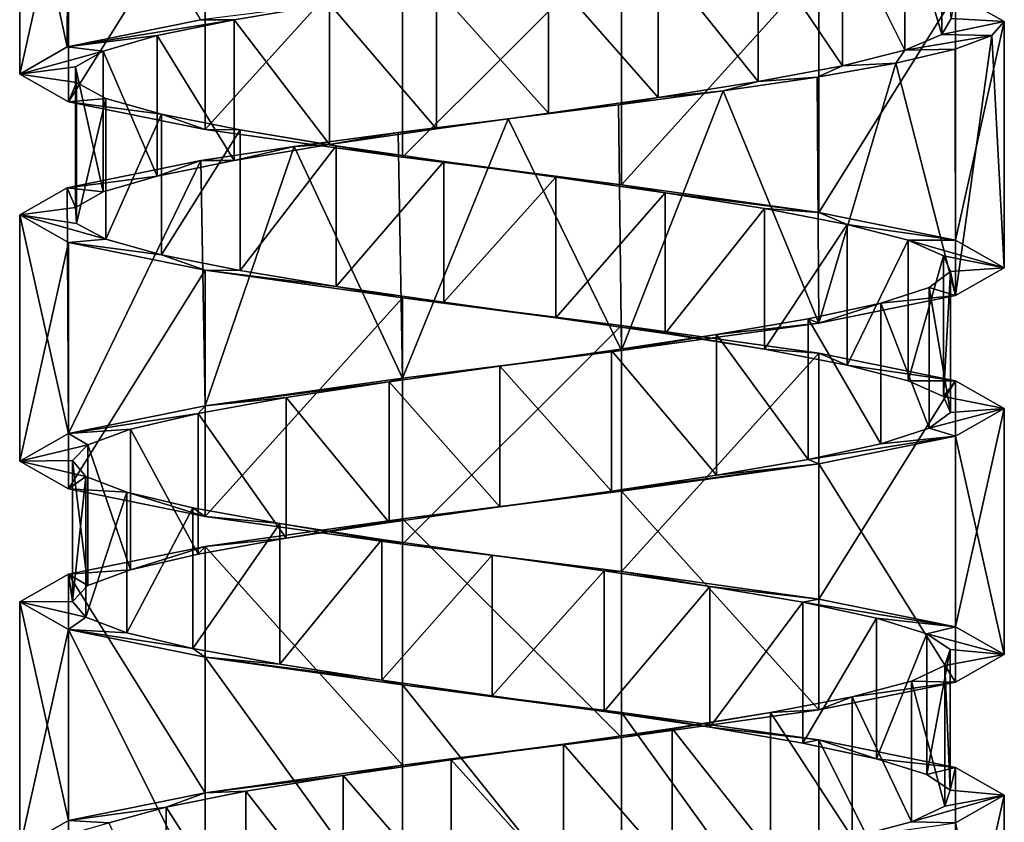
# Model space of a CAD drawing. Header units: millimetres. Extents: x -125 to 171, y -35 to 1363.
# Tile 190 of 256: x 41 to 55, y 412 to 424. Entities that reach past the tile are written whole.
import ezdxf

# ---------------------------------------------------------------- set-up
doc = ezdxf.new("R2010")
doc.units = ezdxf.units.MM
doc.header["$LTSCALE"] = 65.185185
for name, color, linetype in [('1763', 7, 'CONTINUOUS'), ('1764', 7, 'CONTINUOUS'), ('1765', 7, 'CONTINUOUS'), ('1766', 7, 'CONTINUOUS'), ('1767', 7, 'CONTINUOUS'), ('1768', 7, 'CONTINUOUS'), ('2054', 7, 'CONTINUOUS'), ('2055', 7, 'CONTINUOUS'), ('2056', 7, 'CONTINUOUS'), ('2057', 7, 'CONTINUOUS'), ('2129', 7, 'CONTINUOUS'), ('2130', 7, 'CONTINUOUS'), ('2131', 7, 'CONTINUOUS')]:
    doc.layers.add(name, color=color, linetype=linetype)

msp = doc.modelspace()

# ---------------------------------------------------------------- linework, layer by layer
at = {"layer": '1763', "linetype": 'CONTINUOUS'}
for points in [[(53.647, 425.343, 2.801), (54.174, 423.567, 1.296), (54.174, 425.567, 1.296), (53.647, 425.343, 2.801)], [(54.174, 423.567, 1.296), (54.303, 423.791, -0.293), (54.174, 425.567, 1.296), (54.174, 423.567, 1.296)], [(52.757, 425.119, 4.123), (53.647, 423.343, 2.801), (53.647, 425.343, 2.801), (52.757, 425.119, 4.123)], [(53.647, 423.343, 2.801), (54.174, 423.567, 1.296), (53.647, 425.343, 2.801), (53.647, 423.343, 2.801)], [(51.561, 424.896, 5.177), (52.757, 423.119, 4.123), (52.757, 425.119, 4.123), (51.561, 424.896, 5.177)], [(52.757, 423.119, 4.123), (53.647, 423.343, 2.801), (52.757, 425.119, 4.123), (52.757, 423.119, 4.123)], [(50.138, 424.672, 5.895), (51.561, 422.896, 5.177), (51.561, 424.896, 5.177), (50.138, 424.672, 5.895)], [(51.561, 422.896, 5.177), (52.757, 423.119, 4.123), (51.561, 424.896, 5.177), (51.561, 422.896, 5.177)], [(48.579, 424.448, 6.228), (50.138, 422.672, 5.895), (50.138, 424.672, 5.895), (48.579, 424.448, 6.228)], [(50.138, 422.672, 5.895), (51.561, 422.896, 5.177), (50.138, 424.672, 5.895), (50.138, 422.672, 5.895)], [(46.986, 424.224, 6.157), (48.579, 422.448, 6.228), (48.579, 424.448, 6.228), (46.986, 424.224, 6.157)], [(48.579, 422.448, 6.228), (50.138, 422.672, 5.895), (48.579, 424.448, 6.228), (48.579, 422.448, 6.228)], [(45.464, 424, 5.685), (46.986, 422.224, 6.157), (46.986, 424.224, 6.157), (45.464, 424, 5.685)], [(46.986, 422.224, 6.157), (48.579, 422.448, 6.228), (46.986, 424.224, 6.157), (46.986, 422.224, 6.157)], [(44.11, 423.776, 4.843), (45.464, 422, 5.685), (45.464, 424, 5.685), (44.11, 423.776, 4.843)], [(45.464, 422, 5.685), (46.986, 422.224, 6.157), (45.464, 424, 5.685), (45.464, 422, 5.685)], [(44.11, 421.776, 4.843), (45.464, 422, 5.685), (44.11, 423.776, 4.843), (44.11, 421.776, 4.843)]]:
    msp.add_3dface(points, dxfattribs=at)
at = {"layer": '1764', "linetype": 'CONTINUOUS'}
for points in [[(54.367, 424.143, -3.037), (54.303, 423.791, -0.293), (55.06, 423.75, 0), (54.367, 424.143, -3.037)], [(54.303, 423.791, -0.293), (54.174, 423.567, 1.296), (55.06, 423.75, 0), (54.303, 423.791, -0.293)], [(55.06, 423.75, 0), (54.174, 423.567, 1.296), (54.883, 423.553, 1.565), (55.06, 423.75, 0)], [(54.174, 423.567, 1.296), (53.647, 423.343, 2.801), (54.883, 423.553, 1.565), (54.174, 423.567, 1.296)], [(54.883, 423.553, 1.565), (53.647, 423.343, 2.801), (54.36, 423.355, 3.051), (54.883, 423.553, 1.565)], [(53.647, 423.343, 2.801), (52.757, 423.119, 4.123), (53.518, 423.158, 4.382), (53.647, 423.343, 2.801)], [(54.36, 423.355, 3.051), (53.647, 423.343, 2.801), (53.518, 423.158, 4.382), (54.36, 423.355, 3.051)], [(52.757, 423.119, 4.123), (51.561, 422.896, 5.177), (52.4, 422.96, 5.492), (52.757, 423.119, 4.123)], [(53.518, 423.158, 4.382), (52.757, 423.119, 4.123), (52.4, 422.96, 5.492), (53.518, 423.158, 4.382)], [(52.4, 422.96, 5.492), (51.561, 422.896, 5.177), (51.063, 422.763, 6.323), (52.4, 422.96, 5.492)], [(51.561, 422.896, 5.177), (50.138, 422.672, 5.895), (51.063, 422.763, 6.323), (51.561, 422.896, 5.177)], [(50.138, 422.672, 5.895), (48.579, 422.448, 6.228), (49.573, 422.566, 6.835), (50.138, 422.672, 5.895)], [(51.063, 422.763, 6.323), (50.138, 422.672, 5.895), (49.573, 422.566, 6.835), (51.063, 422.763, 6.323)], [(49.573, 422.566, 6.835), (48.579, 422.448, 6.228), (48.006, 422.368, 7), (49.573, 422.566, 6.835)], [(48.579, 422.448, 6.228), (46.986, 422.224, 6.157), (48.006, 422.368, 7), (48.579, 422.448, 6.228)], [(48.006, 422.368, 7), (46.986, 422.224, 6.157), (46.443, 422.171, 6.811), (48.006, 422.368, 7)], [(46.443, 422.171, 6.811), (45.464, 422, 5.685), (44.961, 421.974, 6.277), (46.443, 422.171, 6.811)], [(46.986, 422.224, 6.157), (45.464, 422, 5.685), (46.443, 422.171, 6.811), (46.986, 422.224, 6.157)], [(44.961, 421.974, 6.277), (44.11, 421.776, 4.843), (43.636, 421.776, 5.425), (44.961, 421.974, 6.277)], [(45.464, 422, 5.685), (44.11, 421.776, 4.843), (44.961, 421.974, 6.277), (45.464, 422, 5.685)]]:
    msp.add_3dface(points, dxfattribs=at)
at = {"layer": '1765', "linetype": 'CONTINUOUS'}
msp.add_3dface([(44.11, 423.776, 4.843), (45.464, 424, 5.685), (43.636, 423.776, 5.425), (44.11, 423.776, 4.843)], dxfattribs=at)
at = {"layer": '1766', "linetype": 'CONTINUOUS'}
for points in [[(44.11, 421.776, 4.843), (44.11, 423.776, 4.843), (43.013, 423.552, 3.687), (44.11, 421.776, 4.843)], [(42.245, 423.328, 2.29), (43.013, 421.552, 3.687), (43.013, 423.552, 3.687), (42.245, 423.328, 2.29)], [(43.013, 421.552, 3.687), (44.11, 421.776, 4.843), (43.013, 423.552, 3.687), (43.013, 421.552, 3.687)], [(41.854, 423.104, 0.744), (42.245, 421.328, 2.29), (42.245, 423.328, 2.29), (41.854, 423.104, 0.744)], [(42.245, 421.328, 2.29), (43.013, 421.552, 3.687), (42.245, 423.328, 2.29), (42.245, 421.328, 2.29)], [(41.854, 421.104, 0.744), (42.245, 421.328, 2.29), (41.854, 423.104, 0.744), (41.854, 421.104, 0.744)], [(41.868, 422.881, -0.85), (41.854, 421.104, 0.744), (41.854, 423.104, 0.744), (41.868, 422.881, -0.85)], [(41.868, 420.881, -0.85), (41.854, 421.104, 0.744), (41.868, 422.881, -0.85), (41.868, 420.881, -0.85)], [(42.284, 422.657, -2.389), (41.868, 420.881, -0.85), (41.868, 422.881, -0.85), (42.284, 422.657, -2.389)], [(42.284, 420.657, -2.389), (41.868, 420.881, -0.85), (42.284, 422.657, -2.389), (42.284, 420.657, -2.389)], [(43.077, 422.433, -3.772), (42.284, 420.657, -2.389), (42.284, 422.657, -2.389), (43.077, 422.433, -3.772)], [(43.077, 420.433, -3.772), (42.284, 420.657, -2.389), (43.077, 422.433, -3.772), (43.077, 420.433, -3.772)], [(44.193, 422.209, -4.91), (43.077, 420.433, -3.772), (43.077, 422.433, -3.772), (44.193, 422.209, -4.91)], [(44.193, 420.209, -4.91), (43.077, 420.433, -3.772), (44.193, 422.209, -4.91), (44.193, 420.209, -4.91)], [(45.561, 421.985, -5.729), (44.193, 420.209, -4.91), (44.193, 422.209, -4.91), (45.561, 421.985, -5.729)], [(45.561, 419.985, -5.729), (44.193, 420.209, -4.91), (45.561, 421.985, -5.729), (45.561, 419.985, -5.729)], [(47.091, 421.761, -6.175), (45.561, 419.985, -5.729), (45.561, 421.985, -5.729), (47.091, 421.761, -6.175)], [(47.091, 419.761, -6.175), (45.561, 419.985, -5.729), (47.091, 421.761, -6.175), (47.091, 419.761, -6.175)], [(48.685, 421.537, -6.219), (47.091, 419.761, -6.175), (47.091, 421.761, -6.175), (48.685, 421.537, -6.219)], [(48.685, 419.537, -6.219), (47.091, 419.761, -6.175), (48.685, 421.537, -6.219), (48.685, 419.537, -6.219)], [(50.238, 421.313, -5.858), (48.685, 419.537, -6.219), (48.685, 421.537, -6.219), (50.238, 421.313, -5.858)], [(50.238, 419.313, -5.858), (48.685, 419.537, -6.219), (50.238, 421.313, -5.858), (50.238, 419.313, -5.858)], [(51.649, 421.09, -5.117), (50.238, 419.313, -5.858), (50.238, 421.313, -5.858), (51.649, 421.09, -5.117)], [(51.649, 419.09, -5.117), (50.238, 419.313, -5.858), (51.649, 421.09, -5.117), (51.649, 419.09, -5.117)], [(52.827, 420.866, -4.042), (51.649, 419.09, -5.117), (51.649, 421.09, -5.117), (52.827, 420.866, -4.042)], [(52.827, 418.866, -4.042), (51.649, 419.09, -5.117), (52.827, 420.866, -4.042), (52.827, 418.866, -4.042)], [(53.694, 420.642, -2.705), (52.827, 418.866, -4.042), (52.827, 420.866, -4.042), (53.694, 420.642, -2.705)], [(53.694, 418.642, -2.705), (52.827, 418.866, -4.042), (53.694, 420.642, -2.705), (53.694, 418.642, -2.705)], [(54.195, 420.418, -1.192), (53.694, 418.642, -2.705), (53.694, 420.642, -2.705), (54.195, 420.418, -1.192)], [(54.195, 418.418, -1.192), (53.694, 418.642, -2.705), (54.195, 420.418, -1.192), (54.195, 418.418, -1.192)], [(54.297, 420.194, 0.399), (54.195, 418.418, -1.192), (54.195, 420.418, -1.192), (54.297, 420.194, 0.399)], [(53.993, 419.97, 1.964), (54.297, 418.194, 0.399), (54.297, 420.194, 0.399), (53.993, 419.97, 1.964)], [(54.297, 418.194, 0.399), (54.195, 418.418, -1.192), (54.297, 420.194, 0.399), (54.297, 418.194, 0.399)], [(53.303, 419.746, 3.401), (53.993, 417.97, 1.964), (53.993, 419.97, 1.964), (53.303, 419.746, 3.401)], [(53.993, 417.97, 1.964), (54.297, 418.194, 0.399), (53.993, 419.97, 1.964), (53.993, 417.97, 1.964)], [(52.272, 419.522, 4.617), (53.303, 417.746, 3.401), (53.303, 419.746, 3.401), (52.272, 419.522, 4.617)], [(53.303, 417.746, 3.401), (53.993, 417.97, 1.964), (53.303, 419.746, 3.401), (53.303, 417.746, 3.401)], [(50.967, 419.299, 5.533), (52.272, 417.522, 4.617), (52.272, 419.522, 4.617), (50.967, 419.299, 5.533)], [(52.272, 417.522, 4.617), (53.303, 417.746, 3.401), (52.272, 419.522, 4.617), (52.272, 417.522, 4.617)], [(49.473, 419.075, 6.088), (50.967, 417.299, 5.533), (50.967, 419.299, 5.533), (49.473, 419.075, 6.088)], [(50.967, 417.299, 5.533), (52.272, 417.522, 4.617), (50.967, 419.299, 5.533), (50.967, 417.299, 5.533)], [(47.887, 418.851, 6.248), (49.473, 417.075, 6.088), (49.473, 419.075, 6.088), (47.887, 418.851, 6.248)], [(49.473, 417.075, 6.088), (50.967, 417.299, 5.533), (49.473, 419.075, 6.088), (49.473, 417.075, 6.088)], [(46.312, 418.627, 6.001), (47.887, 416.851, 6.248), (47.887, 418.851, 6.248), (46.312, 418.627, 6.001)], [(47.887, 416.851, 6.248), (49.473, 417.075, 6.088), (47.887, 418.851, 6.248), (47.887, 416.851, 6.248)], [(44.851, 418.403, 5.363), (46.312, 416.627, 6.001), (46.312, 418.627, 6.001), (44.851, 418.403, 5.363)], [(46.312, 416.627, 6.001), (47.887, 416.851, 6.248), (46.312, 418.627, 6.001), (46.312, 416.627, 6.001)], [(43.598, 418.179, 4.377), (44.851, 416.403, 5.363), (44.851, 418.403, 5.363), (43.598, 418.179, 4.377)], [(44.851, 416.403, 5.363), (46.312, 416.627, 6.001), (44.851, 418.403, 5.363), (44.851, 416.403, 5.363)], [(42.636, 417.955, 3.106), (43.598, 416.179, 4.377), (43.598, 418.179, 4.377), (42.636, 417.955, 3.106)], [(43.598, 416.179, 4.377), (44.851, 416.403, 5.363), (43.598, 418.179, 4.377), (43.598, 416.179, 4.377)], [(42.027, 417.731, 1.633), (42.636, 415.955, 3.106), (42.636, 417.955, 3.106), (42.027, 417.731, 1.633)], [(42.636, 415.955, 3.106), (43.598, 416.179, 4.377), (42.636, 417.955, 3.106), (42.636, 415.955, 3.106)], [(41.81, 417.507, 0.053), (42.027, 415.731, 1.633), (42.027, 417.731, 1.633), (41.81, 417.507, 0.053)], [(42.027, 415.731, 1.633), (42.636, 415.955, 3.106), (42.027, 417.731, 1.633), (42.027, 415.731, 1.633)], [(41.81, 415.507, 0.053), (42.027, 415.731, 1.633), (41.81, 417.507, 0.053), (41.81, 415.507, 0.053)], [(42, 417.284, -1.53), (41.81, 415.507, 0.053), (41.81, 417.507, 0.053), (42, 417.284, -1.53)], [(42, 415.284, -1.53), (41.81, 415.507, 0.053), (42, 417.284, -1.53), (42, 415.284, -1.53)], [(42.584, 417.06, -3.013), (42, 415.284, -1.53), (42, 417.284, -1.53), (42.584, 417.06, -3.013)], [(42.584, 415.06, -3.013), (42, 415.284, -1.53), (42.584, 417.06, -3.013), (42.584, 415.06, -3.013)], [(43.524, 416.836, -4.3), (42.584, 415.06, -3.013), (42.584, 417.06, -3.013), (43.524, 416.836, -4.3)], [(43.524, 414.836, -4.3), (42.584, 415.06, -3.013), (43.524, 416.836, -4.3), (43.524, 414.836, -4.3)], [(44.76, 416.612, -5.308), (43.524, 414.836, -4.3), (43.524, 416.836, -4.3), (44.76, 416.612, -5.308)], [(44.76, 414.612, -5.308), (43.524, 414.836, -4.3), (44.76, 416.612, -5.308), (44.76, 414.612, -5.308)], [(46.21, 416.388, -5.97), (44.76, 414.612, -5.308), (44.76, 416.612, -5.308), (46.21, 416.388, -5.97)], [(46.21, 414.388, -5.97), (44.76, 414.612, -5.308), (46.21, 416.388, -5.97), (46.21, 414.388, -5.97)], [(47.78, 416.164, -6.244), (46.21, 414.388, -5.97), (46.21, 416.388, -5.97), (47.78, 416.164, -6.244)], [(47.78, 414.164, -6.244), (46.21, 414.388, -5.97), (47.78, 416.164, -6.244), (47.78, 414.164, -6.244)], [(49.369, 415.94, -6.111), (47.78, 414.164, -6.244), (47.78, 416.164, -6.244), (49.369, 415.94, -6.111)], [(49.369, 413.94, -6.111), (47.78, 414.164, -6.244), (49.369, 415.94, -6.111), (49.369, 413.94, -6.111)], [(50.872, 415.716, -5.581), (49.369, 413.94, -6.111), (49.369, 415.94, -6.111), (50.872, 415.716, -5.581)], [(50.872, 413.716, -5.581), (49.369, 413.94, -6.111), (50.872, 415.716, -5.581), (50.872, 413.716, -5.581)], [(52.193, 415.493, -4.688), (50.872, 413.716, -5.581), (50.872, 415.716, -5.581), (52.193, 415.493, -4.688)], [(52.193, 413.493, -4.688), (50.872, 413.716, -5.581), (52.193, 415.493, -4.688), (52.193, 413.493, -4.688)], [(53.245, 415.269, -3.49), (52.193, 413.493, -4.688), (52.193, 415.493, -4.688), (53.245, 415.269, -3.49)], [(53.245, 413.269, -3.49), (52.193, 413.493, -4.688), (53.245, 415.269, -3.49), (53.245, 413.269, -3.49)], [(53.959, 415.045, -2.065), (53.245, 413.269, -3.49), (53.245, 415.269, -3.49), (53.959, 415.045, -2.065)], [(53.959, 413.045, -2.065), (53.245, 413.269, -3.49), (53.959, 415.045, -2.065), (53.959, 413.045, -2.065)], [(54.29, 414.821, -0.506), (53.959, 413.045, -2.065), (53.959, 415.045, -2.065), (54.29, 414.821, -0.506)], [(54.29, 412.821, -0.506), (53.959, 413.045, -2.065), (54.29, 414.821, -0.506), (54.29, 412.821, -0.506)], [(54.215, 414.597, 1.087), (54.29, 412.821, -0.506), (54.29, 414.821, -0.506), (54.215, 414.597, 1.087)], [(53.74, 414.373, 2.608), (54.215, 412.597, 1.087), (54.215, 414.597, 1.087), (53.74, 414.373, 2.608)], [(54.215, 412.597, 1.087), (54.29, 412.821, -0.506), (54.215, 414.597, 1.087), (54.215, 412.597, 1.087)], [(52.895, 414.149, 3.96), (53.74, 412.373, 2.608), (53.74, 414.373, 2.608), (52.895, 414.149, 3.96)], [(53.74, 412.373, 2.608), (54.215, 412.597, 1.087), (53.74, 414.373, 2.608), (53.74, 412.373, 2.608)], [(51.736, 413.925, 5.055), (52.895, 412.149, 3.96), (52.895, 414.149, 3.96), (51.736, 413.925, 5.055)], [(52.895, 412.149, 3.96), (53.74, 412.373, 2.608), (52.895, 414.149, 3.96), (52.895, 412.149, 3.96)], [(50.337, 413.701, 5.82), (51.736, 411.925, 5.055), (51.736, 413.925, 5.055), (50.337, 413.701, 5.82)], [(51.736, 411.925, 5.055), (52.895, 412.149, 3.96), (51.736, 413.925, 5.055), (51.736, 411.925, 5.055)], [(48.791, 413.478, 6.207), (50.337, 411.701, 5.82), (50.337, 413.701, 5.82), (48.791, 413.478, 6.207)], [(50.337, 411.701, 5.82), (51.736, 411.925, 5.055), (50.337, 413.701, 5.82), (50.337, 411.701, 5.82)], [(47.197, 413.254, 6.19), (48.791, 411.478, 6.207), (48.791, 413.478, 6.207), (47.197, 413.254, 6.19)], [(48.791, 411.478, 6.207), (50.337, 411.701, 5.82), (48.791, 413.478, 6.207), (48.791, 411.478, 6.207)], [(45.659, 413.03, 5.77), (47.197, 411.254, 6.19), (47.197, 413.254, 6.19), (45.659, 413.03, 5.77)], [(47.197, 411.254, 6.19), (48.791, 411.478, 6.207), (47.197, 413.254, 6.19), (47.197, 411.254, 6.19)], [(44.277, 412.806, 4.975), (45.659, 411.03, 5.77), (45.659, 413.03, 5.77), (44.277, 412.806, 4.975)], [(45.659, 411.03, 5.77), (47.197, 411.254, 6.19), (45.659, 413.03, 5.77), (45.659, 411.03, 5.77)], [(43.142, 412.582, 3.857), (44.277, 410.806, 4.975), (44.277, 412.806, 4.975), (43.142, 412.582, 3.857)], [(44.277, 410.806, 4.975), (45.659, 411.03, 5.77), (44.277, 412.806, 4.975), (44.277, 410.806, 4.975)], [(42.326, 412.358, 2.487), (43.142, 410.582, 3.857), (43.142, 412.582, 3.857), (42.326, 412.358, 2.487)], [(43.142, 410.582, 3.857), (44.277, 410.806, 4.975), (43.142, 412.582, 3.857), (43.142, 410.582, 3.857)]]:
    msp.add_3dface(points, dxfattribs=at)
at = {"layer": '1767', "linetype": 'CONTINUOUS'}
for points in [[(43.636, 421.776, 5.425), (43.013, 421.552, 3.687), (41.737, 421.388, 3.003), (43.636, 421.776, 5.425)], [(43.636, 421.776, 5.425), (44.11, 421.776, 4.843), (43.013, 421.552, 3.687), (43.636, 421.776, 5.425)], [(43.013, 421.552, 3.687), (42.245, 421.328, 2.29), (41.737, 421.388, 3.003), (43.013, 421.552, 3.687)], [(41.737, 421.388, 3.003), (41.854, 421.104, 0.744), (41.06, 421, 0), (41.737, 421.388, 3.003)], [(42.245, 421.328, 2.29), (41.854, 421.104, 0.744), (41.737, 421.388, 3.003), (42.245, 421.328, 2.29)], [(41.854, 421.104, 0.744), (41.868, 420.881, -0.85), (41.06, 421, 0), (41.854, 421.104, 0.744)], [(41.868, 420.881, -0.85), (42.284, 420.657, -2.389), (41.06, 421, 0), (41.868, 420.881, -0.85)], [(41.06, 421, 0), (42.284, 420.657, -2.389), (41.753, 420.607, -3.037), (41.06, 421, 0)], [(42.284, 420.657, -2.389), (43.077, 420.433, -3.772), (41.753, 420.607, -3.037), (42.284, 420.657, -2.389)], [(41.753, 420.607, -3.037), (43.077, 420.433, -3.772), (43.696, 420.214, -5.473), (41.753, 420.607, -3.037)], [(43.077, 420.433, -3.772), (44.193, 420.209, -4.91), (43.696, 420.214, -5.473), (43.077, 420.433, -3.772)], [(44.193, 420.209, -4.91), (45.561, 419.985, -5.729), (43.696, 420.214, -5.473), (44.193, 420.209, -4.91)], [(43.696, 420.214, -5.473), (45.561, 419.985, -5.729), (46.502, 419.821, -6.825), (43.696, 420.214, -5.473)], [(45.561, 419.985, -5.729), (47.091, 419.761, -6.175), (46.502, 419.821, -6.825), (45.561, 419.985, -5.729)], [(47.091, 419.761, -6.175), (48.685, 419.537, -6.219), (46.502, 419.821, -6.825), (47.091, 419.761, -6.175)], [(46.502, 419.821, -6.825), (48.685, 419.537, -6.219), (49.618, 419.429, -6.824), (46.502, 419.821, -6.825)], [(48.685, 419.537, -6.219), (50.238, 419.313, -5.858), (49.618, 419.429, -6.824), (48.685, 419.537, -6.219)], [(50.238, 419.313, -5.858), (51.649, 419.09, -5.117), (49.618, 419.429, -6.824), (50.238, 419.313, -5.858)], [(49.618, 419.429, -6.824), (51.649, 419.09, -5.117), (52.424, 419.036, -5.473), (49.618, 419.429, -6.824)], [(51.649, 419.09, -5.117), (52.827, 418.866, -4.042), (52.424, 419.036, -5.473), (51.649, 419.09, -5.117)], [(52.424, 419.036, -5.473), (52.827, 418.866, -4.042), (54.367, 418.643, -3.037), (52.424, 419.036, -5.473)], [(52.827, 418.866, -4.042), (53.694, 418.642, -2.705), (54.367, 418.643, -3.037), (52.827, 418.866, -4.042)], [(53.694, 418.642, -2.705), (54.195, 418.418, -1.192), (54.367, 418.643, -3.037), (53.694, 418.642, -2.705)], [(54.367, 418.643, -3.037), (54.195, 418.418, -1.192), (55.06, 418.25, 0), (54.367, 418.643, -3.037)], [(54.195, 418.418, -1.192), (54.297, 418.194, 0.399), (55.06, 418.25, 0), (54.195, 418.418, -1.192)], [(54.297, 418.194, 0.399), (53.993, 417.97, 1.964), (55.06, 418.25, 0), (54.297, 418.194, 0.399)], [(55.06, 418.25, 0), (53.993, 417.97, 1.964), (54.367, 417.857, 3.037), (55.06, 418.25, 0)], [(53.993, 417.97, 1.964), (53.303, 417.746, 3.401), (54.367, 417.857, 3.037), (53.993, 417.97, 1.964)], [(53.303, 417.746, 3.401), (52.272, 417.522, 4.617), (54.367, 417.857, 3.037), (53.303, 417.746, 3.401)], [(54.367, 417.857, 3.037), (52.272, 417.522, 4.617), (52.424, 417.464, 5.473), (54.367, 417.857, 3.037)], [(52.272, 417.522, 4.617), (50.967, 417.299, 5.533), (52.424, 417.464, 5.473), (52.272, 417.522, 4.617)], [(50.967, 417.299, 5.533), (49.473, 417.075, 6.088), (52.424, 417.464, 5.473), (50.967, 417.299, 5.533)], [(52.424, 417.464, 5.473), (49.473, 417.075, 6.088), (49.618, 417.071, 6.824), (52.424, 417.464, 5.473)], [(49.618, 417.071, 6.824), (47.887, 416.851, 6.248), (46.502, 416.679, 6.825), (49.618, 417.071, 6.824)], [(49.473, 417.075, 6.088), (47.887, 416.851, 6.248), (49.618, 417.071, 6.824), (49.473, 417.075, 6.088)], [(47.887, 416.851, 6.248), (46.312, 416.627, 6.001), (46.502, 416.679, 6.825), (47.887, 416.851, 6.248)], [(46.502, 416.679, 6.825), (44.851, 416.403, 5.363), (43.696, 416.286, 5.473), (46.502, 416.679, 6.825)], [(46.312, 416.627, 6.001), (44.851, 416.403, 5.363), (46.502, 416.679, 6.825), (46.312, 416.627, 6.001)], [(44.851, 416.403, 5.363), (43.598, 416.179, 4.377), (43.696, 416.286, 5.473), (44.851, 416.403, 5.363)], [(43.696, 416.286, 5.473), (42.636, 415.955, 3.106), (41.753, 415.893, 3.037), (43.696, 416.286, 5.473)], [(43.598, 416.179, 4.377), (42.636, 415.955, 3.106), (43.696, 416.286, 5.473), (43.598, 416.179, 4.377)], [(42.636, 415.955, 3.106), (42.027, 415.731, 1.633), (41.753, 415.893, 3.037), (42.636, 415.955, 3.106)], [(41.753, 415.893, 3.037), (41.81, 415.507, 0.053), (41.06, 415.5, 0), (41.753, 415.893, 3.037)], [(42.027, 415.731, 1.633), (41.81, 415.507, 0.053), (41.753, 415.893, 3.037), (42.027, 415.731, 1.633)], [(41.81, 415.507, 0.053), (42, 415.284, -1.53), (41.06, 415.5, 0), (41.81, 415.507, 0.053)], [(41.06, 415.5, 0), (42, 415.284, -1.53), (41.753, 415.107, -3.037), (41.06, 415.5, 0)], [(42, 415.284, -1.53), (42.584, 415.06, -3.013), (41.753, 415.107, -3.037), (42, 415.284, -1.53)], [(42.584, 415.06, -3.013), (43.524, 414.836, -4.3), (41.753, 415.107, -3.037), (42.584, 415.06, -3.013)], [(41.753, 415.107, -3.037), (43.524, 414.836, -4.3), (43.696, 414.714, -5.473), (41.753, 415.107, -3.037)], [(43.524, 414.836, -4.3), (44.76, 414.612, -5.308), (43.696, 414.714, -5.473), (43.524, 414.836, -4.3)], [(44.76, 414.612, -5.308), (46.21, 414.388, -5.97), (43.696, 414.714, -5.473), (44.76, 414.612, -5.308)], [(43.696, 414.714, -5.473), (46.21, 414.388, -5.97), (46.502, 414.321, -6.825), (43.696, 414.714, -5.473)], [(46.21, 414.388, -5.97), (47.78, 414.164, -6.244), (46.502, 414.321, -6.825), (46.21, 414.388, -5.97)], [(47.78, 414.164, -6.244), (49.369, 413.94, -6.111), (46.502, 414.321, -6.825), (47.78, 414.164, -6.244)], [(46.502, 414.321, -6.825), (49.369, 413.94, -6.111), (49.618, 413.929, -6.824), (46.502, 414.321, -6.825)], [(49.369, 413.94, -6.111), (50.872, 413.716, -5.581), (49.618, 413.929, -6.824), (49.369, 413.94, -6.111)], [(49.618, 413.929, -6.824), (50.872, 413.716, -5.581), (52.424, 413.536, -5.473), (49.618, 413.929, -6.824)], [(50.872, 413.716, -5.581), (52.193, 413.493, -4.688), (52.424, 413.536, -5.473), (50.872, 413.716, -5.581)], [(52.193, 413.493, -4.688), (53.245, 413.269, -3.49), (52.424, 413.536, -5.473), (52.193, 413.493, -4.688)], [(52.424, 413.536, -5.473), (53.245, 413.269, -3.49), (54.367, 413.143, -3.037), (52.424, 413.536, -5.473)], [(53.245, 413.269, -3.49), (53.959, 413.045, -2.065), (54.367, 413.143, -3.037), (53.245, 413.269, -3.49)], [(53.959, 413.045, -2.065), (54.29, 412.821, -0.506), (54.367, 413.143, -3.037), (53.959, 413.045, -2.065)], [(54.29, 412.821, -0.506), (55.06, 412.75, 0), (54.367, 413.143, -3.037), (54.29, 412.821, -0.506)], [(54.215, 412.597, 1.087), (53.74, 412.373, 2.608), (55.06, 412.75, 0), (54.215, 412.597, 1.087)], [(55.06, 412.75, 0), (53.74, 412.373, 2.608), (54.367, 412.357, 3.037), (55.06, 412.75, 0)], [(54.29, 412.821, -0.506), (54.215, 412.597, 1.087), (55.06, 412.75, 0), (54.29, 412.821, -0.506)], [(53.74, 412.373, 2.608), (52.895, 412.149, 3.96), (54.367, 412.357, 3.037), (53.74, 412.373, 2.608)]]:
    msp.add_3dface(points, dxfattribs=at)
at = {"layer": '1768', "linetype": 'CONTINUOUS'}
for points in [[(44.11, 423.776, 4.843), (43.636, 423.776, 5.425), (41.737, 423.388, 3.003), (44.11, 423.776, 4.843)], [(43.013, 423.552, 3.687), (44.11, 423.776, 4.843), (41.737, 423.388, 3.003), (43.013, 423.552, 3.687)], [(42.245, 423.328, 2.29), (43.013, 423.552, 3.687), (41.737, 423.388, 3.003), (42.245, 423.328, 2.29)], [(41.06, 423, 0), (42.245, 423.328, 2.29), (41.737, 423.388, 3.003), (41.06, 423, 0)], [(41.854, 423.104, 0.744), (42.245, 423.328, 2.29), (41.06, 423, 0), (41.854, 423.104, 0.744)], [(41.868, 422.881, -0.85), (41.854, 423.104, 0.744), (41.06, 423, 0), (41.868, 422.881, -0.85)], [(41.753, 422.607, -3.037), (41.868, 422.881, -0.85), (41.06, 423, 0), (41.753, 422.607, -3.037)], [(42.284, 422.657, -2.389), (41.868, 422.881, -0.85), (41.753, 422.607, -3.037), (42.284, 422.657, -2.389)], [(43.077, 422.433, -3.772), (42.284, 422.657, -2.389), (41.753, 422.607, -3.037), (43.077, 422.433, -3.772)], [(43.696, 422.214, -5.473), (43.077, 422.433, -3.772), (41.753, 422.607, -3.037), (43.696, 422.214, -5.473)], [(44.193, 422.209, -4.91), (43.077, 422.433, -3.772), (43.696, 422.214, -5.473), (44.193, 422.209, -4.91)], [(46.502, 421.821, -6.824), (44.193, 422.209, -4.91), (43.696, 422.214, -5.473), (46.502, 421.821, -6.824)], [(45.561, 421.985, -5.729), (44.193, 422.209, -4.91), (46.502, 421.821, -6.824), (45.561, 421.985, -5.729)], [(47.091, 421.761, -6.175), (45.561, 421.985, -5.729), (46.502, 421.821, -6.824), (47.091, 421.761, -6.175)], [(49.618, 421.429, -6.824), (47.091, 421.761, -6.175), (46.502, 421.821, -6.824), (49.618, 421.429, -6.824)], [(48.685, 421.537, -6.219), (47.091, 421.761, -6.175), (49.618, 421.429, -6.824), (48.685, 421.537, -6.219)], [(50.238, 421.313, -5.858), (48.685, 421.537, -6.219), (49.618, 421.429, -6.824), (50.238, 421.313, -5.858)], [(52.424, 421.036, -5.473), (50.238, 421.313, -5.858), (49.618, 421.429, -6.824), (52.424, 421.036, -5.473)], [(51.649, 421.09, -5.117), (50.238, 421.313, -5.858), (52.424, 421.036, -5.473), (51.649, 421.09, -5.117)], [(52.827, 420.866, -4.042), (51.649, 421.09, -5.117), (52.424, 421.036, -5.473), (52.827, 420.866, -4.042)], [(54.367, 420.643, -3.037), (52.827, 420.866, -4.042), (52.424, 421.036, -5.473), (54.367, 420.643, -3.037)], [(53.694, 420.642, -2.705), (52.827, 420.866, -4.042), (54.367, 420.643, -3.037), (53.694, 420.642, -2.705)], [(55.06, 420.25, 0), (53.694, 420.642, -2.705), (54.367, 420.643, -3.037), (55.06, 420.25, 0)], [(54.195, 420.418, -1.192), (53.694, 420.642, -2.705), (55.06, 420.25, 0), (54.195, 420.418, -1.192)], [(54.297, 420.194, 0.399), (54.195, 420.418, -1.192), (55.06, 420.25, 0), (54.297, 420.194, 0.399)], [(53.993, 419.97, 1.964), (54.297, 420.194, 0.399), (54.367, 419.857, 3.037), (53.993, 419.97, 1.964)], [(54.367, 419.857, 3.037), (54.297, 420.194, 0.399), (55.06, 420.25, 0), (54.367, 419.857, 3.037)], [(53.303, 419.746, 3.401), (53.993, 419.97, 1.964), (54.367, 419.857, 3.037), (53.303, 419.746, 3.401)], [(52.272, 419.522, 4.617), (53.303, 419.746, 3.401), (52.424, 419.464, 5.473), (52.272, 419.522, 4.617)], [(52.424, 419.464, 5.473), (53.303, 419.746, 3.401), (54.367, 419.857, 3.037), (52.424, 419.464, 5.473)], [(49.618, 419.071, 6.824), (50.967, 419.299, 5.533), (52.424, 419.464, 5.473), (49.618, 419.071, 6.824)], [(50.967, 419.299, 5.533), (52.272, 419.522, 4.617), (52.424, 419.464, 5.473), (50.967, 419.299, 5.533)], [(49.473, 419.075, 6.088), (50.967, 419.299, 5.533), (49.618, 419.071, 6.824), (49.473, 419.075, 6.088)], [(46.502, 418.679, 6.825), (47.887, 418.851, 6.248), (49.618, 419.071, 6.824), (46.502, 418.679, 6.825)], [(47.887, 418.851, 6.248), (49.473, 419.075, 6.088), (49.618, 419.071, 6.824), (47.887, 418.851, 6.248)], [(46.312, 418.627, 6.001), (47.887, 418.851, 6.248), (46.502, 418.679, 6.825), (46.312, 418.627, 6.001)], [(43.696, 418.286, 5.473), (46.312, 418.627, 6.001), (46.502, 418.679, 6.825), (43.696, 418.286, 5.473)], [(44.851, 418.403, 5.363), (46.312, 418.627, 6.001), (43.696, 418.286, 5.473), (44.851, 418.403, 5.363)], [(43.598, 418.179, 4.377), (44.851, 418.403, 5.363), (43.696, 418.286, 5.473), (43.598, 418.179, 4.377)], [(41.753, 417.893, 3.037), (43.598, 418.179, 4.377), (43.696, 418.286, 5.473), (41.753, 417.893, 3.037)], [(42.636, 417.955, 3.106), (43.598, 418.179, 4.377), (41.753, 417.893, 3.037), (42.636, 417.955, 3.106)], [(42.027, 417.731, 1.633), (42.636, 417.955, 3.106), (41.753, 417.893, 3.037), (42.027, 417.731, 1.633)], [(41.06, 417.5, 0), (42.027, 417.731, 1.633), (41.753, 417.893, 3.037), (41.06, 417.5, 0)], [(41.81, 417.507, 0.053), (42.027, 417.731, 1.633), (41.06, 417.5, 0), (41.81, 417.507, 0.053)], [(42, 417.284, -1.53), (41.81, 417.507, 0.053), (41.06, 417.5, 0), (42, 417.284, -1.53)], [(41.753, 417.107, -3.037), (42, 417.284, -1.53), (41.06, 417.5, 0), (41.753, 417.107, -3.037)], [(42.584, 417.06, -3.013), (42, 417.284, -1.53), (41.753, 417.107, -3.037), (42.584, 417.06, -3.013)], [(43.696, 416.714, -5.473), (42.584, 417.06, -3.013), (41.753, 417.107, -3.037), (43.696, 416.714, -5.473)], [(43.524, 416.836, -4.3), (42.584, 417.06, -3.013), (43.696, 416.714, -5.473), (43.524, 416.836, -4.3)], [(44.76, 416.612, -5.308), (43.524, 416.836, -4.3), (43.696, 416.714, -5.473), (44.76, 416.612, -5.308)], [(46.502, 416.321, -6.825), (44.76, 416.612, -5.308), (43.696, 416.714, -5.473), (46.502, 416.321, -6.825)], [(46.21, 416.388, -5.97), (44.76, 416.612, -5.308), (46.502, 416.321, -6.825), (46.21, 416.388, -5.97)], [(47.78, 416.164, -6.244), (46.21, 416.388, -5.97), (46.502, 416.321, -6.825), (47.78, 416.164, -6.244)], [(49.618, 415.929, -6.824), (47.78, 416.164, -6.244), (46.502, 416.321, -6.825), (49.618, 415.929, -6.824)], [(49.369, 415.94, -6.111), (47.78, 416.164, -6.244), (49.618, 415.929, -6.824), (49.369, 415.94, -6.111)], [(50.872, 415.716, -5.581), (49.369, 415.94, -6.111), (49.618, 415.929, -6.824), (50.872, 415.716, -5.581)], [(52.424, 415.536, -5.473), (50.872, 415.716, -5.581), (49.618, 415.929, -6.824), (52.424, 415.536, -5.473)], [(52.193, 415.493, -4.688), (50.872, 415.716, -5.581), (52.424, 415.536, -5.473), (52.193, 415.493, -4.688)], [(54.367, 415.143, -3.037), (52.193, 415.493, -4.688), (52.424, 415.536, -5.473), (54.367, 415.143, -3.037)], [(53.245, 415.269, -3.49), (52.193, 415.493, -4.688), (54.367, 415.143, -3.037), (53.245, 415.269, -3.49)], [(53.959, 415.045, -2.065), (53.245, 415.269, -3.49), (54.367, 415.143, -3.037), (53.959, 415.045, -2.065)], [(55.06, 414.75, 0), (53.959, 415.045, -2.065), (54.367, 415.143, -3.037), (55.06, 414.75, 0)], [(54.29, 414.821, -0.506), (53.959, 415.045, -2.065), (55.06, 414.75, 0), (54.29, 414.821, -0.506)], [(54.215, 414.597, 1.087), (54.29, 414.821, -0.506), (55.06, 414.75, 0), (54.215, 414.597, 1.087)], [(54.367, 414.357, 3.037), (54.215, 414.597, 1.087), (55.06, 414.75, 0), (54.367, 414.357, 3.037)], [(53.74, 414.373, 2.608), (54.215, 414.597, 1.087), (54.367, 414.357, 3.037), (53.74, 414.373, 2.608)], [(52.424, 413.964, 5.473), (52.895, 414.149, 3.96), (54.367, 414.357, 3.037), (52.424, 413.964, 5.473)], [(52.895, 414.149, 3.96), (53.74, 414.373, 2.608), (54.367, 414.357, 3.037), (52.895, 414.149, 3.96)], [(51.736, 413.925, 5.055), (52.895, 414.149, 3.96), (52.424, 413.964, 5.473), (51.736, 413.925, 5.055)], [(49.618, 413.571, 6.825), (51.736, 413.925, 5.055), (52.424, 413.964, 5.473), (49.618, 413.571, 6.825)], [(50.337, 413.701, 5.82), (51.736, 413.925, 5.055), (49.618, 413.571, 6.825), (50.337, 413.701, 5.82)], [(48.791, 413.478, 6.207), (50.337, 413.701, 5.82), (49.618, 413.571, 6.825), (48.791, 413.478, 6.207)], [(46.502, 413.179, 6.824), (48.791, 413.478, 6.207), (49.618, 413.571, 6.825), (46.502, 413.179, 6.824)], [(47.197, 413.254, 6.19), (48.791, 413.478, 6.207), (46.502, 413.179, 6.824), (47.197, 413.254, 6.19)], [(43.696, 412.786, 5.473), (45.659, 413.03, 5.77), (46.502, 413.179, 6.824), (43.696, 412.786, 5.473)], [(45.659, 413.03, 5.77), (47.197, 413.254, 6.19), (46.502, 413.179, 6.824), (45.659, 413.03, 5.77)], [(44.277, 412.806, 4.975), (45.659, 413.03, 5.77), (43.696, 412.786, 5.473), (44.277, 412.806, 4.975)], [(41.753, 412.393, 3.037), (43.142, 412.582, 3.857), (43.696, 412.786, 5.473), (41.753, 412.393, 3.037)], [(43.142, 412.582, 3.857), (44.277, 412.806, 4.975), (43.696, 412.786, 5.473), (43.142, 412.582, 3.857)], [(42.326, 412.358, 2.487), (43.142, 412.582, 3.857), (41.753, 412.393, 3.037), (42.326, 412.358, 2.487)], [(41.06, 412, 0), (42.326, 412.358, 2.487), (41.753, 412.393, 3.037), (41.06, 412, 0)]]:
    msp.add_3dface(points, dxfattribs=at)
at = {"layer": '2054', "linetype": 'CONTINUOUS'}
for points in [[(41.753, 426.893, 3.037), (41.06, 426.5, 0), (41.737, 423.388, 3.003), (41.753, 426.893, 3.037)], [(43.636, 423.776, 5.425), (41.753, 426.893, 3.037), (41.737, 423.388, 3.003), (43.636, 423.776, 5.425)], [(41.06, 426.5, 0), (41.06, 423, 0), (41.737, 423.388, 3.003), (41.06, 426.5, 0)]]:
    msp.add_3dface(points, dxfattribs=at)
at = {"layer": '2055', "linetype": 'CONTINUOUS'}
for points in [[(55.06, 423.75, 0), (54.883, 423.553, 1.565), (55.06, 420.25, 0), (55.06, 423.75, 0)], [(54.883, 423.553, 1.565), (54.36, 423.355, 3.051), (54.367, 419.857, 3.037), (54.883, 423.553, 1.565)], [(54.883, 423.553, 1.565), (54.367, 419.857, 3.037), (55.06, 420.25, 0), (54.883, 423.553, 1.565)], [(54.36, 423.355, 3.051), (53.518, 423.158, 4.382), (54.367, 419.857, 3.037), (54.36, 423.355, 3.051)], [(53.518, 423.158, 4.382), (52.4, 422.96, 5.492), (52.424, 419.464, 5.473), (53.518, 423.158, 4.382)], [(53.518, 423.158, 4.382), (52.424, 419.464, 5.473), (54.367, 419.857, 3.037), (53.518, 423.158, 4.382)], [(52.4, 422.96, 5.492), (51.063, 422.763, 6.323), (52.424, 419.464, 5.473), (52.4, 422.96, 5.492)], [(51.063, 422.763, 6.323), (49.573, 422.566, 6.835), (49.618, 419.071, 6.824), (51.063, 422.763, 6.323)], [(51.063, 422.763, 6.323), (49.618, 419.071, 6.824), (52.424, 419.464, 5.473), (51.063, 422.763, 6.323)], [(49.573, 422.566, 6.835), (48.006, 422.368, 7), (49.618, 419.071, 6.824), (49.573, 422.566, 6.835)], [(48.006, 422.368, 7), (46.443, 422.171, 6.811), (46.502, 418.679, 6.825), (48.006, 422.368, 7)], [(48.006, 422.368, 7), (46.502, 418.679, 6.825), (49.618, 419.071, 6.824), (48.006, 422.368, 7)], [(46.443, 422.171, 6.811), (44.961, 421.974, 6.277), (46.502, 418.679, 6.825), (46.443, 422.171, 6.811)], [(44.961, 421.974, 6.277), (43.636, 421.776, 5.425), (43.696, 418.286, 5.473), (44.961, 421.974, 6.277)], [(44.961, 421.974, 6.277), (43.696, 418.286, 5.473), (46.502, 418.679, 6.825), (44.961, 421.974, 6.277)], [(43.636, 421.776, 5.425), (41.737, 421.388, 3.003), (41.753, 417.893, 3.037), (43.636, 421.776, 5.425)], [(43.636, 421.776, 5.425), (41.753, 417.893, 3.037), (43.696, 418.286, 5.473), (43.636, 421.776, 5.425)], [(41.737, 421.388, 3.003), (41.06, 421, 0), (41.753, 417.893, 3.037), (41.737, 421.388, 3.003)], [(41.06, 421, 0), (41.06, 417.5, 0), (41.753, 417.893, 3.037), (41.06, 421, 0)]]:
    msp.add_3dface(points, dxfattribs=at)
at = {"layer": '2056', "linetype": 'CONTINUOUS'}
for points in [[(55.06, 418.25, 0), (54.367, 417.857, 3.037), (55.06, 414.75, 0), (55.06, 418.25, 0)], [(54.367, 417.857, 3.037), (52.424, 417.464, 5.473), (54.367, 414.357, 3.037), (54.367, 417.857, 3.037)], [(54.367, 417.857, 3.037), (54.367, 414.357, 3.037), (55.06, 414.75, 0), (54.367, 417.857, 3.037)], [(52.424, 417.464, 5.473), (49.618, 417.071, 6.824), (52.424, 413.964, 5.473), (52.424, 417.464, 5.473)], [(52.424, 417.464, 5.473), (52.424, 413.964, 5.473), (54.367, 414.357, 3.037), (52.424, 417.464, 5.473)], [(49.618, 417.071, 6.824), (46.502, 416.679, 6.825), (49.618, 413.571, 6.825), (49.618, 417.071, 6.824)], [(49.618, 417.071, 6.824), (49.618, 413.571, 6.825), (52.424, 413.964, 5.473), (49.618, 417.071, 6.824)], [(46.502, 416.679, 6.825), (43.696, 416.286, 5.473), (46.502, 413.179, 6.824), (46.502, 416.679, 6.825)], [(46.502, 416.679, 6.825), (46.502, 413.179, 6.824), (49.618, 413.571, 6.825), (46.502, 416.679, 6.825)], [(43.696, 416.286, 5.473), (41.753, 415.893, 3.037), (43.696, 412.786, 5.473), (43.696, 416.286, 5.473)], [(43.696, 416.286, 5.473), (43.696, 412.786, 5.473), (46.502, 413.179, 6.824), (43.696, 416.286, 5.473)], [(41.753, 415.893, 3.037), (41.06, 415.5, 0), (41.753, 412.393, 3.037), (41.753, 415.893, 3.037)], [(41.753, 415.893, 3.037), (41.753, 412.393, 3.037), (43.696, 412.786, 5.473), (41.753, 415.893, 3.037)], [(41.06, 415.5, 0), (41.06, 412, 0), (41.753, 412.393, 3.037), (41.06, 415.5, 0)]]:
    msp.add_3dface(points, dxfattribs=at)
at = {"layer": '2057', "linetype": 'CONTINUOUS'}
msp.add_3dface([(55.06, 412.75, 0), (54.367, 412.357, 3.037), (55.06, 409.25, 0), (55.06, 412.75, 0)], dxfattribs=at)
at = {"layer": '2129', "linetype": 'CONTINUOUS'}
for points in [[(41.06, 426.5, 0), (41.753, 426.107, -3.037), (41.06, 423, 0), (41.06, 426.5, 0)], [(41.753, 426.107, -3.037), (41.753, 422.607, -3.037), (41.06, 423, 0), (41.753, 426.107, -3.037)], [(41.753, 426.107, -3.037), (43.696, 425.714, -5.473), (41.753, 422.607, -3.037), (41.753, 426.107, -3.037)], [(43.696, 425.714, -5.473), (43.696, 422.214, -5.473), (41.753, 422.607, -3.037), (43.696, 425.714, -5.473)], [(43.696, 425.714, -5.473), (46.502, 425.321, -6.824), (43.696, 422.214, -5.473), (43.696, 425.714, -5.473)], [(46.502, 425.321, -6.824), (46.502, 421.821, -6.824), (43.696, 422.214, -5.473), (46.502, 425.321, -6.824)], [(46.502, 425.321, -6.824), (49.618, 424.929, -6.824), (46.502, 421.821, -6.824), (46.502, 425.321, -6.824)], [(49.618, 424.929, -6.824), (49.618, 421.429, -6.824), (46.502, 421.821, -6.824), (49.618, 424.929, -6.824)], [(49.618, 424.929, -6.824), (52.424, 424.536, -5.473), (49.618, 421.429, -6.824), (49.618, 424.929, -6.824)], [(52.424, 424.536, -5.473), (52.424, 421.036, -5.473), (49.618, 421.429, -6.824), (52.424, 424.536, -5.473)], [(52.424, 424.536, -5.473), (54.367, 424.143, -3.037), (52.424, 421.036, -5.473), (52.424, 424.536, -5.473)], [(54.367, 424.143, -3.037), (54.367, 420.643, -3.037), (52.424, 421.036, -5.473), (54.367, 424.143, -3.037)], [(54.367, 424.143, -3.037), (55.06, 423.75, 0), (54.367, 420.643, -3.037), (54.367, 424.143, -3.037)], [(55.06, 423.75, 0), (55.06, 420.25, 0), (54.367, 420.643, -3.037), (55.06, 423.75, 0)]]:
    msp.add_3dface(points, dxfattribs=at)
at = {"layer": '2130', "linetype": 'CONTINUOUS'}
for points in [[(41.06, 421, 0), (41.753, 420.607, -3.037), (41.06, 417.5, 0), (41.06, 421, 0)], [(41.753, 420.607, -3.037), (41.753, 417.107, -3.037), (41.06, 417.5, 0), (41.753, 420.607, -3.037)], [(41.753, 420.607, -3.037), (43.696, 420.214, -5.473), (41.753, 417.107, -3.037), (41.753, 420.607, -3.037)], [(43.696, 420.214, -5.473), (43.696, 416.714, -5.473), (41.753, 417.107, -3.037), (43.696, 420.214, -5.473)], [(43.696, 420.214, -5.473), (46.502, 419.821, -6.825), (43.696, 416.714, -5.473), (43.696, 420.214, -5.473)], [(46.502, 419.821, -6.825), (46.502, 416.321, -6.825), (43.696, 416.714, -5.473), (46.502, 419.821, -6.825)], [(46.502, 419.821, -6.825), (49.618, 419.429, -6.824), (46.502, 416.321, -6.825), (46.502, 419.821, -6.825)], [(49.618, 419.429, -6.824), (49.618, 415.929, -6.824), (46.502, 416.321, -6.825), (49.618, 419.429, -6.824)], [(49.618, 419.429, -6.824), (52.424, 419.036, -5.473), (49.618, 415.929, -6.824), (49.618, 419.429, -6.824)], [(52.424, 419.036, -5.473), (52.424, 415.536, -5.473), (49.618, 415.929, -6.824), (52.424, 419.036, -5.473)], [(52.424, 419.036, -5.473), (54.367, 418.643, -3.037), (52.424, 415.536, -5.473), (52.424, 419.036, -5.473)], [(54.367, 418.643, -3.037), (54.367, 415.143, -3.037), (52.424, 415.536, -5.473), (54.367, 418.643, -3.037)], [(54.367, 418.643, -3.037), (55.06, 418.25, 0), (54.367, 415.143, -3.037), (54.367, 418.643, -3.037)], [(55.06, 418.25, 0), (55.06, 414.75, 0), (54.367, 415.143, -3.037), (55.06, 418.25, 0)]]:
    msp.add_3dface(points, dxfattribs=at)
at = {"layer": '2131', "linetype": 'CONTINUOUS'}
for points in [[(41.06, 415.5, 0), (41.753, 415.107, -3.037), (41.06, 412, 0), (41.06, 415.5, 0)], [(41.753, 415.107, -3.037), (41.753, 411.607, -3.037), (41.06, 412, 0), (41.753, 415.107, -3.037)], [(41.753, 415.107, -3.037), (43.696, 414.714, -5.473), (43.696, 411.214, -5.473), (41.753, 415.107, -3.037)], [(41.753, 415.107, -3.037), (43.696, 411.214, -5.473), (41.753, 411.607, -3.037), (41.753, 415.107, -3.037)], [(43.696, 414.714, -5.473), (46.502, 414.321, -6.825), (46.502, 410.821, -6.824), (43.696, 414.714, -5.473)], [(43.696, 414.714, -5.473), (46.502, 410.821, -6.824), (43.696, 411.214, -5.473), (43.696, 414.714, -5.473)], [(46.502, 414.321, -6.825), (49.618, 413.929, -6.824), (49.618, 410.429, -6.825), (46.502, 414.321, -6.825)], [(46.502, 414.321, -6.825), (49.618, 410.429, -6.825), (46.502, 410.821, -6.824), (46.502, 414.321, -6.825)], [(49.618, 413.929, -6.824), (52.424, 413.536, -5.473), (52.424, 410.036, -5.473), (49.618, 413.929, -6.824)], [(49.618, 413.929, -6.824), (52.424, 410.036, -5.473), (49.618, 410.429, -6.825), (49.618, 413.929, -6.824)], [(52.424, 413.536, -5.473), (54.367, 413.143, -3.037), (54.367, 409.643, -3.037), (52.424, 413.536, -5.473)], [(52.424, 413.536, -5.473), (54.367, 409.643, -3.037), (52.424, 410.036, -5.473), (52.424, 413.536, -5.473)], [(54.367, 413.143, -3.037), (55.06, 412.75, 0), (54.367, 409.643, -3.037), (54.367, 413.143, -3.037)], [(55.06, 412.75, 0), (55.06, 409.25, 0), (54.367, 409.643, -3.037), (55.06, 412.75, 0)]]:
    msp.add_3dface(points, dxfattribs=at)

doc.saveas('drawing.dxf')
